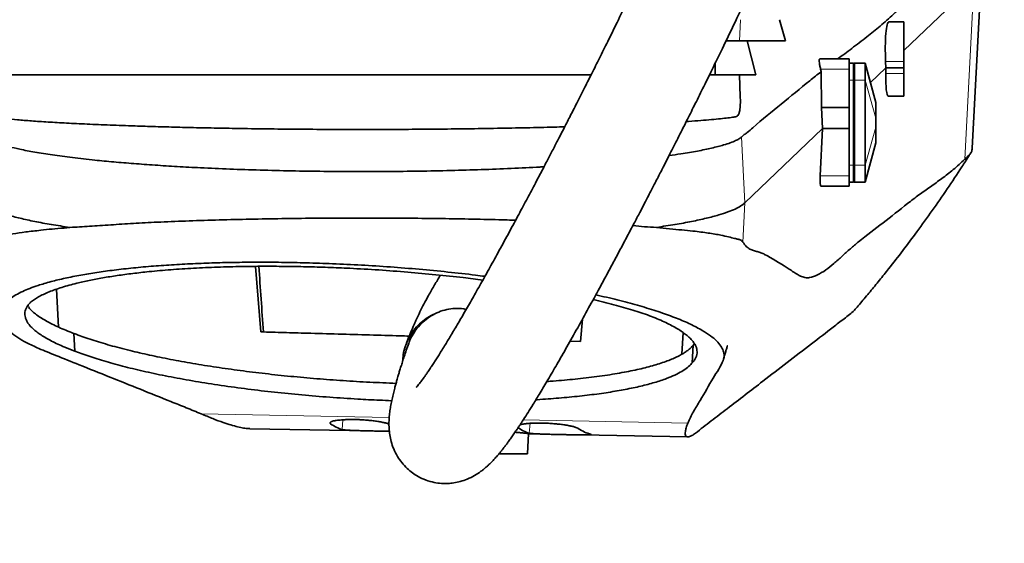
# Model space of a CAD drawing. Header units: millimetres. Extents: x 0 to 11920, y 0 to 8400.
# Tile 35 of 47: x 8854 to 9319, y 4380 to 4627. Entities that reach past the tile are written whole.
import ezdxf

# ---------------------------------------------------------------- set-up
doc = ezdxf.new("R2010")
doc.units = ezdxf.units.MM
doc.header["$LTSCALE"] = 20
doc.layers.add('THICK_LINE', color=7, linetype='Continuous')
doc.styles.add('SLDTEXTSTYLE0', font='TXT', dxfattribs={"width": 0.605})
doc.dimstyles.new('SLDDIMSTYLE0', dxfattribs={"dimtxt": 70, "dimasz": 70, "dimexe": 0, "dimexo": 0.0625, "dimgap": 17.5, "dimtad": 1, "dimdec": 4, "dimlfac": 20, "dimzin": 12, "dimdsep": 46, "dimtxsty": 'SLDTEXTSTYLE0', "dimsah": 1, "dimcen": 0.09, "dimadec": 1, "dimazin": 3, "dimtfac": 1, "dimtofl": 0, "dimtmove": 0, "dimatfit": 3, "dimfxl": 1, "dimfrac": 2, "dimtolj": 1, "dimtzin": 12, "dimarcsym": 0})

# ---------------------------------------------------------------- blocks, each defined once
blk = doc.blocks.new('_D')
at = {"layer": 'THICK_LINE'}
for p, q in [((10790.83, 4875.03), (11665.94, 4875.03)), ((5806.54, 4370.76), (5712.48, 4354.17))]:
    blk.add_line(p, q, dxfattribs=at)
blk.add_arc((8666.42, 4875.03), 2969.52, 190, 0, dxfattribs=at)
for points in [[(11635.94, 4875.03), (11625.12, 4805.15), (11645.11, 4804.92)], [(5742.02, 4359.38), (5745.16, 4288.74), (5764.82, 4292.44)]]:
    blk.add_solid(points, dxfattribs=at)
at = {"layer": 'THICK_LINE', "insert": (8818.29, 1998.04), "char_height": 70, "attachment_point": 1, "rotation": 5, "style": 'SLDTEXTSTYLE0'}
blk.add_mtext('170°', dxfattribs=at)

msp = doc.modelspace()

# ---------------------------------------------------------------- linework, layer by layer
at = {"color": 7, "linetype": 'Continuous', "lineweight": 35}
for p, q in [((9303.6806348, 4566.0033295), (9308.1327991, 4650.3271707)), ((9271.4239933, 4612.0135309), (9304.5269278, 4643.7175798)), ((9215.6714622, 4616.5304045), (9212.7957005, 4626.5304045)), ((9271.4239933, 4625.5304045), (9264.4212204, 4625.5304045)), ((9271.4239933, 4606.8185036), (9271.4239933, 4625.5304045)), ((9187.6448619, 4616.5304045), (9197.5275307, 4616.5304045)), ((9197.5275307, 4616.5304045), (9201.5381229, 4600.5304045)), ((9245.6239933, 4608.0304045), (9231.7475367, 4608.0304045)), ((9245.6239933, 4608.0304045), (9245.6239933, 4603.257939)), ((9262.9421215, 4603.8900916), (9262.8067311, 4606.8185036)), ((9271.4239933, 4603.8900916), (9271.4239933, 4606.8185036)), ((9182.4239933, 4600.5304045), (9182.4239933, 4606.0054092)), ((9232.1597227, 4603.257939), (9232.4432272, 4602.098143)), ((9232.6026276, 4585.1876097), (9232.4432272, 4602.098143)), ((9245.6239933, 4606.0304045), (9247.6239933, 4606.0304045)), ((9245.6239933, 4603.257939), (9245.6239933, 4585.1876097)), ((9247.6239933, 4598.0304045), (9247.6239933, 4606.0304045)), ((9247.6239933, 4605.8964299), (9248.1239933, 4606.0304045)), ((9248.1239933, 4606.0304045), (9248.1239933, 4598.0304045)), ((9253.1239933, 4606.0304045), (9248.1239933, 4606.0304045)), ((9258.1239933, 4587.5304045), (9253.1239933, 4606.0304045)), ((9253.1239933, 4606.0304045), (9253.1239933, 4598.0304045)), ((9255.6023491, 4596.8604881), (9262.9421215, 4603.8900916)), ((9262.895901, 4601.1882944), (9262.9421215, 4603.8900916)), ((9271.4239933, 4603.8900916), (9262.9421215, 4603.8900916)), ((9271.4239933, 4601.1882944), (9271.4239933, 4603.8900916)), ((8838.9239933, 4600.5304045), (9124.0079892, 4600.5304045)), ((9179.9020717, 4600.5304045), (9193.9239933, 4600.5304045)), ((9194.2857232, 4590.1718168), (9193.9239933, 4600.5304045)), ((9247.6239933, 4558.0304045), (9247.6239933, 4598.0304045)), ((9248.1239933, 4598.0304045), (9248.1239933, 4558.0304045)), ((9253.1239933, 4598.0304045), (9253.1239933, 4558.0304045)), ((9271.4239933, 4590.5304045), (9271.4239933, 4601.1882944)), ((9264.0958768, 4590.5304045), (9271.4239933, 4590.5304045)), ((9232.973193, 4575.1876097), (9232.6026276, 4585.1876097)), ((9245.6239933, 4585.1876097), (9232.6026276, 4585.1876097)), ((9245.6239933, 4585.1876097), (9245.6239933, 4575.1876097)), ((9258.1239933, 4587.5304028), (9258.1239933, 4587.2777682)), ((9258.1239933, 4587.2777682), (9258.1239933, 4580.2067004)), ((9258.1239933, 4580.2067004), (9258.1239933, 4575.8541085)), ((9196.4627392, 4540.2200387), (9232.973193, 4575.1876097)), ((9231.9337556, 4552.9915067), (9232.973193, 4575.1876097)), ((9245.6239933, 4575.1876097), (9232.973193, 4575.1876097)), ((9245.6239933, 4575.1876097), (9245.6239933, 4552.9915067)), ((9258.1239933, 4575.8541085), (9258.1239933, 4568.7830407)), ((9253.1239933, 4550.0304045), (9258.1239933, 4568.5304045)), ((9258.1239933, 4568.7830407), (9258.1239933, 4568.5304045)), ((9247.6239933, 4550.0304045), (9247.6239933, 4558.0304045)), ((9248.1239933, 4558.0304045), (9248.1239933, 4550.0304045)), ((9253.1239933, 4558.0304045), (9253.1239933, 4550.0304045)), ((9245.6239933, 4552.9915067), (9245.6239933, 4548.0304045)), ((9245.6239933, 4548.0304045), (9232.3027366, 4548.0304045)), ((9245.6239933, 4550.0304045), (9247.6239933, 4550.0304045)), ((9247.6239933, 4550.1643791), (9248.1239933, 4550.0304045)), ((9253.1239933, 4550.0304045), (9248.1239933, 4550.0304045)), ((8878.1408839, 4528.6565478), (8878.145531, 4528.6558794)), ((9154.7069152, 4528.6565208), (9154.7239917, 4528.6589774)), ((8968.1703109, 4479.414497), (8965.5916339, 4510.2883569)), ((8872.6607376, 4481.7138143), (8871.7677824, 4499.4869042)), ((9248.0359061, 4489.573112), (9248.0941022, 4489.6630939)), ((9119.8178857, 4485.3998172), (9118.8766043, 4474.9254081)), ((8880.4230255, 4470.362966), (8880.0428127, 4478.6842639)), ((8968.1703109, 4479.414497), (8969.3905849, 4479.412508)), ((9167.2818538, 4479.129005), (9166.7536326, 4468.9114147)), ((9118.8766043, 4474.9254081), (9114.0410845, 4475.082637)), ((9118.8936389, 4474.9448848), (9114.1401137, 4475.099373)), ((9171.6148901, 4464.875215), (9172.0488007, 4473.1807639)), ((8962.9990703, 4433.8137496), (9028.8036133, 4432.5670801)), ((9093.9275151, 4422.0297875), (9094.42734, 4431.4963189)), ((9094.4182421, 4431.3240085), (9169.4241255, 4429.9030193))]:
    msp.add_line(p, q, dxfattribs=at)
at = {"color": 8, "linetype": 'Continuous', "lineweight": 18}
for p, q in [((9300.1784963, 4560.7661508), (9304.5269278, 4643.7175798)), ((9194.303901, 4626.5304045), (9193.9666836, 4616.5304045)), ((9271.4239933, 4606.8185036), (9262.8067311, 4606.8185036)), ((9245.6239933, 4603.257939), (9232.1597227, 4603.257939)), ((9253.1239933, 4606.0304045), (9258.1239933, 4587.2777682)), ((9245.6239933, 4598.0304045), (9247.6239933, 4598.0304045)), ((9247.6239933, 4598.0304045), (9248.1239933, 4598.0304045)), ((9253.1239933, 4598.0304045), (9248.1239933, 4598.0304045)), ((9253.1239933, 4598.0304045), (9258.1239933, 4580.2067004)), ((9271.4239933, 4601.1882944), (9262.895901, 4601.1882944)), ((9253.1239933, 4558.0304045), (9258.1239933, 4575.8541085)), ((9196.4627392, 4540.2200387), (9194.8424747, 4571.17815)), ((9253.1239933, 4550.0304045), (9258.1239933, 4568.7830407)), ((9245.6239933, 4558.0304045), (9247.6239933, 4558.0304045)), ((9247.6239933, 4558.0304045), (9248.1239933, 4558.0304045)), ((9253.1239933, 4558.0304045), (9248.1239933, 4558.0304045)), ((9245.6239933, 4552.9915067), (9231.9337556, 4552.9915067)), ((9195.4925317, 4521.7121921), (9196.4627392, 4540.2200387)), ((8858.6993777, 4490.8855772), (8858.6234872, 4492.3410156)), ((8940.0734887, 4440.7842874), (9028.7139794, 4439.10499)), ((9001.0830024, 4436.9032075), (9001.0188927, 4436.1620728)), ((9006.9026797, 4438.0061572), (9006.5033543, 4433.3897887)), ((9091.8988801, 4437.9079497), (9169.5438094, 4436.4369636)), ((9095.104394, 4436.3329931), (9094.7047635, 4431.7130974))]:
    msp.add_line(p, q, dxfattribs=at)
at = {"color": 7, "linetype": 'Continuous', "lineweight": 35, "flags": 128}
msp.add_lwpolyline([(9038.1796232, 4477.4454786), (9035.1680111, 4477.5345223), (9026.9383554, 4477.7764676), (9018.6798049, 4478.017252), (9010.4078729, 4478.256423), (9002.138098, 4478.4935316), (8993.8860146, 4478.7281322), (8985.6671239, 4478.9597842), (8977.4968648, 4479.1880524), (8969.3905849, 4479.412508)], dxfattribs=at)
at = {"color": 7, "linetype": 'Continuous', "lineweight": 35}
for centre, major_axis, ratio, start_param, end_param in [((9265.0697097, 4608.0304045), (-0.6599993, 17.4997831), 0.1320121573, 6.2782065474, 7.9183098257), ((9265.282661, 4608.0304045), (1.2038194, 17.4994154), 0.1188194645, 1.980663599, 3.1497662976), ((9232.709634, 4554.0304045), (0.4127381, 5.9997996), 0.1188194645, 1.7529966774, 3.1497662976), ((8987.1456029, 3630.3661277), (-127.8371038, 2059.0068294), 0.0185558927, 5.1362766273, 5.1528281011), ((9050.4814757, 4802.2227854), (41.998214, 369.2117111), 0.1888173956, 3.0305848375, 3.1129408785), ((9138.6600661, 4800.5522387), (41.998214, 369.2117111), 0.1888173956, 3.0309239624, 3.1132740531), ((9103.8648756, 4801.2114349), (-24.4019005, 370.4806565), 0.189753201, 2.9970519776, 3.0793983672)]:
    msp.add_ellipse(centre, major_axis=major_axis, ratio=ratio, start_param=start_param, end_param=end_param, dxfattribs=at)
for points, knots in [([(9193.7123237, 4753.7154345), (9192.6393606, 4750.9197632), (9189.9323255, 4743.8664177), (9185.3442264, 4732.6461882), (9180.0465596, 4720.0430588), (9174.6396758, 4707.5741651), (9169.2252521, 4695.3788591), (9163.5733485, 4682.907142), (9157.7682299, 4670.335283), (9151.8941283, 4657.8293791), (9146.342876, 4646.1801784), (9141.1365639, 4635.3903925), (9136.3179515, 4625.5127981), (9131.9196279, 4616.5829103), (9127.9566668, 4608.6036512), (9124.3720774, 4601.438563), (9120.8165639, 4594.377784), (9117.3357875, 4587.5116893), (9114.0028978, 4580.9812825), (9111.1827407, 4575.4872121), (9108.6622715, 4570.6004337), (9106.2247688, 4565.8954227), (9103.6137859, 4560.8793356), (9100.7257462, 4555.359453), (9097.4655377, 4549.1647864), (9093.7700884, 4542.1914307), (9089.6632511, 4534.5038438), (9085.2226627, 4526.2687402), (9080.6581484, 4517.8942314), (9076.1818425, 4509.7779828), (9071.9449839, 4502.1921784), (9067.9651324, 4495.1626212), (9064.2482713, 4488.6935587), (9060.8010526, 4482.7904848), (9057.6762156, 4477.5360391), (9055.1982076, 4473.453074), (9053.3129015, 4470.4035769), (9051.9202074, 4468.1850813), (9050.6892509, 4466.2543988), (9049.5111454, 4464.4351369), (9048.2935139, 4462.5878134), (9047.1236325, 4460.852722), (9046.0850879, 4459.3496249), (9045.2543958, 4458.1744866), (9044.5415231, 4457.1884617), (9043.8732776, 4456.2851478), (9043.2140909, 4455.4173078), (9042.5420314, 4454.5629287), (9041.9551886, 4453.8503852), (9041.5073, 4453.3384257), (9041.4364633, 4453.2592745), (9041.3981066, 4453.2164158)], [0, 0, 0, 0, 0.0209193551, 0.0527785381, 0.085086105, 0.1173826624, 0.1492749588, 0.1804403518, 0.2158851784, 0.2496082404, 0.2813298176, 0.3108331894, 0.338425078, 0.3634219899, 0.3857382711, 0.4059605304, 0.4245585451, 0.4464237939, 0.4654440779, 0.4816172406, 0.4947805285, 0.5087746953, 0.5236682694, 0.5399464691, 0.5589191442, 0.5806009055, 0.6049053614, 0.6317187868, 0.6601676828, 0.6878300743, 0.7145151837, 0.7402167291, 0.7649356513, 0.7886808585, 0.8114379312, 0.8321725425, 0.8446353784, 0.8560530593, 0.8664619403, 0.8762302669, 0.8876481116, 0.9011029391, 0.9117247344, 0.9212813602, 0.9297663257, 0.9379339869, 0.9479555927, 0.9599503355, 0.9729800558, 0.9853692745, 1, 1, 1, 1]), ([(9037.6828198, 4473.4530808), (9037.6523438, 4473.3670869), (9037.2462706, 4472.2212715), (9036.5364237, 4470.1220679), (9035.5926375, 4467.2881154), (9034.791846, 4464.8059061), (9034.0916697, 4462.5813375), (9033.5009823, 4460.6560061), (9033.0209448, 4459.0529029), (9032.647273, 4457.7796765), (9032.2531003, 4456.4122371), (9031.7934376, 4454.775358), (9031.2387904, 4452.7215544), (9030.6372763, 4450.3671368), (9030.0125422, 4447.6857261), (9029.4748021, 4445.0399982), (9029.0269932, 4442.3144496), (9028.717291, 4439.6323436), (9028.5641094, 4436.966809), (9028.6003028, 4434.1506106), (9028.8820941, 4431.1881154), (9029.5700893, 4427.7927337), (9030.7342415, 4424.3062806), (9032.3955201, 4420.9498793), (9034.5859206, 4417.7657518), (9037.0297625, 4415.1108955), (9039.5682949, 4412.9993482), (9042.5322262, 4411.0839047), (9045.9759086, 4409.4929184), (9049.7473872, 4408.4244969), (9053.2649955, 4407.9596675), (9056.4091227, 4407.9434534), (9059.3250243, 4408.2479069), (9062.398171, 4408.9158018), (9065.6717015, 4410.0475801), (9069.0381658, 4411.7133961), (9071.7032211, 4413.481137), (9073.5407846, 4414.9225972), (9074.7708762, 4415.9821227), (9075.9236205, 4417.0483818), (9077.1367546, 4418.250692), (9078.4198335, 4419.6102912), (9079.701491, 4421.0558958), (9080.8758748, 4422.4533289), (9081.8441158, 4423.652352), (9082.6625058, 4424.693989), (9083.5039494, 4425.790354), (9084.4866323, 4427.1029996), (9085.61215, 4428.6467553), (9086.8572762, 4430.400211), (9088.0935129, 4432.1851622), (9089.211696, 4433.8338555), (9090.1751476, 4435.2764111), (9091.0901278, 4436.6637066), (9092.4047503, 4438.6813642), (9094.2227026, 4441.5228696), (9096.8113031, 4445.6649568), (9099.9336918, 4450.7817832), (9103.658008, 4457.0276529), (9107.8717137, 4464.2438057), (9112.5504623, 4472.4104294), (9117.5505477, 4481.2896625), (9122.6945774, 4490.5643395), (9127.2576527, 4498.9027194), (9131.1977058, 4506.1752128), (9134.5007294, 4512.3171425), (9137.7635344, 4518.4268139), (9140.9670258, 4524.4653211), (9144.0058643, 4530.2295764), (9146.7155385, 4535.3988144), (9148.9957151, 4539.7693751), (9150.8347773, 4543.3078803), (9152.3653118, 4546.2617719), (9153.7738949, 4548.9872135), (9155.6065643, 4552.542275), (9158.0725261, 4557.3442281), (9161.2754875, 4563.6151305), (9164.9560417, 4570.866491), (9168.7693413, 4578.4336796), (9172.6793872, 4586.2492688), (9176.6818253, 4594.3073647), (9181.1138073, 4603.3038112), (9186.0277625, 4613.3734059), (9191.4025985, 4624.5093341), (9197.2059121, 4636.6887435), (9203.3580669, 4649.7960552), (9209.7926574, 4663.7471819), (9216.3827372, 4678.3379171), (9223.0291044, 4693.4176969), (9229.5989123, 4708.8223909), (9235.5487892, 4723.2337566), (9239.1368995, 4732.5782943), (9240.6869422, 4736.61508)], [0, 0, 0, 0, 0.0011116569, 0.0148121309, 0.0271569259, 0.0381207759, 0.0476873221, 0.0571367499, 0.064632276, 0.0702719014, 0.0756439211, 0.08465015, 0.0943426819, 0.1066924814, 0.1198729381, 0.1337463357, 0.146257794, 0.1585796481, 0.1705051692, 0.1814308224, 0.1916617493, 0.2003022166, 0.2089597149, 0.2176297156, 0.2245309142, 0.2315541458, 0.2378359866, 0.2436162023, 0.2512077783, 0.2584729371, 0.2651820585, 0.2711549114, 0.2773067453, 0.2844441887, 0.29256511, 0.3016445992, 0.3106824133, 0.3163674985, 0.3218236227, 0.3277145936, 0.3343241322, 0.3416551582, 0.3495987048, 0.3566990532, 0.3620796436, 0.3665427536, 0.3715482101, 0.377457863, 0.3842793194, 0.3914687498, 0.3988973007, 0.4049422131, 0.4097270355, 0.414498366, 0.4195643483, 0.4303965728, 0.4423389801, 0.4576982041, 0.4744822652, 0.4927623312, 0.5126125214, 0.5334435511, 0.5539634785, 0.5740685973, 0.5869472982, 0.5996014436, 0.6120140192, 0.6241691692, 0.6359287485, 0.6463036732, 0.6546063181, 0.6614576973, 0.6668473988, 0.671678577, 0.6771620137, 0.6872678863, 0.6991093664, 0.7126845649, 0.7279820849, 0.7411950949, 0.7557670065, 0.7720546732, 0.7900083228, 0.8099253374, 0.8313897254, 0.8542619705, 0.8783615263, 0.9034596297, 0.9288108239, 0.9545577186, 0.9803692, 1, 1, 1, 1]), ([(9240.1906453, 4608.0304045), (9242.4155924, 4609.6866399), (9246.994254, 4613.0949643), (9253.6898313, 4618.1472677), (9260.2632464, 4623.4715612), (9266.5838753, 4629.0168109), (9272.8712277, 4635.2168822), (9279.0641205, 4641.6887982), (9285.1901991, 4647.9032687), (9290.6012999, 4652.7742486), (9295.3731601, 4656.3518659), (9299.4951517, 4658.8365504), (9302.2801551, 4659.6415958), (9303.6724485, 4660.0440582)], [0, 0, 0, 0, 0.1047463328, 0.2155547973, 0.3153653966, 0.4151752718, 0.5150167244, 0.6148600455, 0.7110570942, 0.807250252, 0.8715042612, 0.9357617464, 1, 1, 1, 1]), ([(9215.6714622, 4616.5304045), (9212.5582574, 4616.5304045), (9206.3317732, 4616.5304045), (9200.4623016, 4616.5304045), (9197.5275307, 4616.5304045)], [0, 0, 0, 0, 0.49999400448, 1, 1, 1, 1]), ([(9231.7475367, 4608.0304045), (9231.6623507, 4607.9702849), (9231.4919208, 4607.8500049), (9231.4856235, 4606.8944722), (9231.670259, 4605.4838705), (9231.939025, 4604.1718759), (9232.12353, 4603.4078172), (9232.1597227, 4603.257939)], [0, 0, 0, 0, 0.2360984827, 0.4723576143, 0.7057884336, 0.9422872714, 1, 1, 1, 1]), ([(9194.8425578, 4571.1765625), (9195.2866113, 4571.5943955), (9196.1749641, 4572.4302927), (9197.9760659, 4573.6083812), (9203.760142, 4578.927189), (9213.6117942, 4586.6851444), (9224.3500178, 4595.6987449), (9230.6355259, 4600.6687719), (9232.4432272, 4602.098143)], [0, 0, 0, 0, 0.0356323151, 0.0712843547, 0.1425489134, 0.4992695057, 0.8559907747, 1, 1, 1, 1]), ([(9201.5381229, 4600.5304045), (9200.0887217, 4600.5304045), (9197.4293652, 4600.5304045), (9195.0201426, 4600.5304045), (9193.9239933, 4600.5304045)], [0, 0, 0, 0, 0.54501951, 1, 1, 1, 1]), ([(9168.8266656, 4578.5581732), (9169.1565495, 4578.5783769), (9171.6976782, 4578.7340081), (9175.6760913, 4579.037267), (9180.7928676, 4579.4504882), (9185.0622299, 4579.8699601), (9188.5695015, 4580.2524511), (9190.7710701, 4580.6144713), (9192.1103007, 4580.7206209), (9192.8840368, 4581.0530533), (9193.495732, 4581.8275003), (9193.9881377, 4583.2852748), (9194.2724119, 4585.7475426), (9194.3619667, 4588.1992893), (9194.2824778, 4589.7618671), (9194.2616663, 4590.1709767)], [0, 0, 0, 0, 0.0182402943, 0.1405068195, 0.2633393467, 0.3842718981, 0.505751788, 0.6264637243, 0.6779505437, 0.7295536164, 0.7815185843, 0.8340706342, 0.904103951, 0.9748927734, 1, 1, 1, 1]), ([(8838.3294496, 4581.6773071), (8838.3186854, 4581.6611829), (8838.2836993, 4581.6087756), (8838.779808, 4581.2620929), (8839.8347543, 4581.01514), (8841.4878966, 4580.6803269), (8844.0496232, 4580.3030056), (8847.8491042, 4579.8501818), (8853.2652026, 4579.3467432), (8859.8820467, 4578.8246595), (8867.6162647, 4578.3160675), (8876.3987323, 4577.8150316), (8886.1489141, 4577.335561), (8896.9362675, 4576.8802995), (8907.7850078, 4576.4812672), (8918.4043039, 4576.1490066), (8928.5379262, 4575.8674285), (8939.1909164, 4575.6114389), (8950.3236956, 4575.3899559), (8962.666815, 4575.1799719), (8976.1780127, 4575.0087766), (8990.8636463, 4574.8780702), (9005.8913885, 4574.8054939), (9020.9571461, 4574.7958584), (9035.930545, 4574.8396013), (9050.6907651, 4574.9500367), (9065.3635269, 4575.1088275), (9079.6623802, 4575.3339424), (9093.4167186, 4575.6038816), (9104.0193625, 4575.8541563), (9109.8231905, 4576.0257994), (9111.4819006, 4576.0748542)], [0, 0, 0, 0, 0.0114810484, 0.0373161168, 0.0632303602, 0.0899016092, 0.1166593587, 0.1553386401, 0.1942834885, 0.2336393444, 0.2735580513, 0.3125910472, 0.3518972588, 0.3916269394, 0.4319367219, 0.4629956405, 0.4942655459, 0.5256757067, 0.5578690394, 0.5902156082, 0.6291715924, 0.6684004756, 0.7080521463, 0.74828314, 0.7872040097, 0.8263972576, 0.8660120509, 0.9062043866, 0.9451247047, 0.9843168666, 1, 1, 1, 1]), ([(8836.5751033, 4573.7821929), (8836.5586018, 4573.5457511), (8836.5223485, 4573.0262951), (8836.9297526, 4572.1869807), (8837.7718941, 4571.3188125), (8839.2904547, 4570.2555742), (8841.6413014, 4569.1189036), (8845.050258, 4567.8848624), (8849.3038267, 4566.6694288), (8854.7213571, 4565.406988), (8861.4823264, 4564.1055588), (8869.7763101, 4562.7876437), (8879.2299188, 4561.5299785), (8888.988778, 4560.4390487), (8898.7381466, 4559.5035976), (8908.1927945, 4558.712606), (8918.1920633, 4557.983434), (8928.6997075, 4557.3256391), (8940.4323372, 4556.697683), (8953.4572931, 4556.1266436), (8967.8019649, 4555.6409591), (8982.6487829, 4555.2751072), (8997.6782068, 4555.0462052), (9012.7724388, 4554.9482159), (9027.7729127, 4554.9814676), (9042.8501077, 4555.1460847), (9057.6988703, 4555.4435737), (9072.2319202, 4555.8637842), (9086.2325068, 4556.4166516), (9096.0921501, 4556.8699445), (9101.0593864, 4557.1715711), (9101.6914113, 4557.2099497)], [0, 0, 0, 0, 0.018267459, 0.040133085, 0.0651495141, 0.0902319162, 0.1235609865, 0.1570478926, 0.1906946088, 0.2245043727, 0.264896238, 0.3055721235, 0.3466901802, 0.3884141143, 0.4207373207, 0.453207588, 0.4858273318, 0.518599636, 0.5515265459, 0.5914634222, 0.6316834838, 0.6721932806, 0.7134017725, 0.7530862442, 0.7930500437, 0.8332996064, 0.8742350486, 0.9139211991, 0.9538849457, 0.9941323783, 1, 1, 1, 1]), ([(9160.7089973, 4562.5121711), (9162.5923913, 4562.772999), (9167.4742723, 4563.449082), (9174.2132524, 4564.6275645), (9181.0075355, 4566.0248443), (9186.0096488, 4567.3469844), (9189.6283293, 4568.5043554), (9191.9681944, 4569.5047154), (9193.7107166, 4570.3150355), (9194.4645345, 4570.8912989), (9194.8418117, 4571.1797121)], [0, 0, 0, 0, 0.1025096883, 0.2657118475, 0.4306429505, 0.5979401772, 0.7109334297, 0.8242993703, 0.9120638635, 1, 1, 1, 1]), ([(9300.1784963, 4560.7661508), (9300.7470658, 4561.3085083), (9301.8850966, 4562.394074), (9302.9467555, 4563.607711), (9303.5679143, 4564.8500955), (9303.6107404, 4565.6743792), (9303.6279776, 4566.0061456)], [0, 0, 0, 0, 0.2717713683, 0.5439689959, 0.816451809, 1, 1, 1, 1]), ([(9195.4925317, 4521.7121921), (9196.0307868, 4520.9863942), (9197.1074605, 4519.5345779), (9198.8074484, 4518.3968695), (9200.5403603, 4517.6927008), (9202.2930425, 4517.2404427), (9204.0463972, 4516.797385), (9208.736816, 4514.4741676), (9213.5126913, 4511.43708), (9218.4225501, 4508.3192934), (9220.5203512, 4506.8782927), (9222.635381, 4505.6716035), (9224.7807897, 4504.890337), (9227.4699864, 4504.8738052), (9230.7318158, 4506.1232485), (9234.5523054, 4508.4878773), (9238.4168478, 4511.6044408), (9242.3029557, 4515.0940317), (9246.194229, 4518.6787086), (9252.6337651, 4524.0230175), (9261.5956029, 4530.6681634), (9271.1079725, 4538.3335718), (9278.5563291, 4544.0558931), (9283.9387627, 4547.8085016), (9289.3257679, 4551.6461654), (9294.7276003, 4555.7500696), (9298.3615687, 4559.0941585), (9300.1784963, 4560.7661508)], [0, 0, 0, 0, 0.0173586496, 0.0347225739, 0.0521153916, 0.0695296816, 0.0869431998, 0.1043349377, 0.2116182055, 0.233090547, 0.2545744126, 0.2760503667, 0.2975084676, 0.3189591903, 0.3547905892, 0.3906264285, 0.4264881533, 0.4623706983, 0.4982546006, 0.5341180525, 0.6414014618, 0.7486846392, 0.7989483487, 0.8492165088, 0.8994831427, 0.9497431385, 1, 1, 1, 1]), ([(9248.1054341, 4489.6533871), (9248.3504017, 4489.937631), (9249.3167705, 4491.05894), (9251.0334595, 4493.0716534), (9253.2446403, 4495.6889018), (9255.4746384, 4498.3595621), (9257.6894738, 4501.0420097), (9259.8891156, 4503.736582), (9262.0735202, 4506.4431245), (9268.0642423, 4513.9510898), (9278.2308536, 4527.2372251), (9289.6126358, 4543.3279239), (9297.0518919, 4554.5401681), (9300.3952941, 4559.7205956), (9301.8090052, 4561.9311556), (9302.6547702, 4563.269759), (9302.9730694, 4563.7735353)], [0, 0, 0, 0, 0.01221466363, 0.04818543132, 0.08585904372, 0.12353023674, 0.16119939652, 0.19886690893, 0.23653315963, 0.27419853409, 0.51094495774, 0.78006892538, 0.91471840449, 0.94839270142, 0.98057786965, 1, 1, 1, 1]), ([(8834.9922848, 4543.292968), (8834.9666253, 4543.2054517), (8834.7707624, 4542.5374252), (8835.3506581, 4541.2873543), (8836.9600915, 4539.5554224), (8839.7608247, 4537.8446408), (8843.6287502, 4536.1659103), (8848.5547798, 4534.533461), (8854.4918001, 4532.9566593), (8861.4125766, 4531.4464432), (8869.2151792, 4530.0004219), (8875.16619, 4529.1044244), (8878.1408839, 4528.6565478)], [0, 0, 0, 0, 0.0165453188, 0.126293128, 0.2360311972, 0.3457493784, 0.4554390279, 0.5650912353, 0.6738990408, 0.7826564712, 0.8913578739, 1, 1, 1, 1]), ([(9154.7239917, 4528.6589774), (9157.6968304, 4529.1066955), (9163.644129, 4530.0023759), (9171.4420362, 4531.4478184), (9178.3591423, 4532.9573647), (9183.98676, 4534.4523109), (9188.4779186, 4535.9125225), (9191.9505084, 4537.3248421), (9194.7069461, 4538.761399), (9195.877051, 4539.7338015), (9196.4621576, 4540.2200477)], [0, 0, 0, 0, 0.1347545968, 0.2695826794, 0.4044802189, 0.539440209, 0.6545351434, 0.7696645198, 0.8848216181, 1, 1, 1, 1]), ([(8878.145531, 4528.6558794), (8881.1756545, 4528.8199802), (8887.2444687, 4529.1486456), (8897.2808969, 4529.8457888), (8907.931229, 4530.5521837), (8919.6905339, 4531.1748519), (8932.6000117, 4531.6683041), (8946.6492281, 4532.1246329), (8961.2123056, 4532.4927924), (8976.0725662, 4532.7813596), (8991.1376903, 4532.9746077), (9006.3007461, 4533.0695315), (9021.5368692, 4533.0766487), (9036.6556606, 4533.0018859), (9051.5681021, 4532.8463781), (9066.1632165, 4532.6031064), (9078.4801346, 4532.3360964), (9085.6937637, 4532.117402), (9088.3258789, 4532.0376046)], [0, 0, 0, 0, 0.0593093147, 0.1187863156, 0.1782599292, 0.2375646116, 0.3044285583, 0.3715409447, 0.4386494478, 0.5055080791, 0.571030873, 0.6367937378, 0.7025569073, 0.7680801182, 0.8327955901, 0.8977402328, 0.9626873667, 1, 1, 1, 1]), ([(8836.1262173, 4520.4132335), (8836.1240261, 4520.5959794), (8836.11945, 4520.977612), (8836.548454, 4521.4984513), (8837.3274085, 4522.0596572), (8838.3808447, 4522.5697051), (8839.9565864, 4523.1690536), (8842.3009213, 4523.8835799), (8846.1040636, 4524.7409397), (8851.042929, 4525.6184635), (8857.1471736, 4526.5183255), (8863.4695653, 4527.2125607), (8869.6090546, 4527.9381852), (8874.2761877, 4528.2164118), (8877.2010324, 4528.5495136), (8878.1406569, 4528.6565246)], [0, 0, 0, 0, 0.0581707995, 0.1214793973, 0.184909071, 0.249722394, 0.2966743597, 0.390813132, 0.4907352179, 0.5993463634, 0.7085838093, 0.8193489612, 0.8922688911, 0.9653907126, 1, 1, 1, 1]), ([(9143.607977, 4529.4808718), (9145.4648053, 4529.3035228), (9149.297625, 4528.9374432), (9152.8668294, 4528.7520826), (9154.7069152, 4528.6565208)], [0, 0, 0, 0, 0.4844548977, 1, 1, 1, 1]), ([(9154.7244709, 4528.6589283), (9156.8115351, 4528.3914299), (9160.9877225, 4527.8561691), (9166.7449195, 4527.4611797), (9173.0124156, 4526.8759362), (9179.3604899, 4526.0000966), (9184.8003508, 4525.1005234), (9188.8027894, 4524.2146189), (9191.391802, 4523.4910437), (9193.2525216, 4523.062418), (9194.5864292, 4522.7227842), (9195.1907356, 4522.0487905), (9195.4925317, 4521.7121921)], [0, 0, 0, 0, 0.0951531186, 0.1904001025, 0.2855677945, 0.4321830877, 0.5787995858, 0.6833145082, 0.7878306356, 0.858597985, 0.9293825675, 1, 1, 1, 1]), ([(8940.0734887, 4440.7842874), (8937.7367627, 4441.7509352), (8933.0626413, 4443.6845077), (8923.2921392, 4447.5333676), (8906.6190292, 4454.2881215), (8888.4108343, 4461.5256916), (8872.3520885, 4467.9342446), (8863.8108691, 4471.3958449), (8857.7494588, 4474.2400161), (8853.3639113, 4476.8134494), (8849.7166472, 4479.458972), (8846.9325165, 4482.2648338), (8845.2136293, 4485.2298582), (8844.8268135, 4488.175088), (8845.7051215, 4490.8070718), (8847.4729273, 4493.1101567), (8849.6916702, 4495.0312308), (8852.4781095, 4496.8257639), (8855.6301342, 4498.435201), (8859.1694479, 4499.9239089), (8863.5310746, 4501.4775223), (8868.9977772, 4503.0941822), (8875.7730315, 4504.7302134), (8883.0343951, 4506.1772912), (8890.7903956, 4507.457534), (8899.0340942, 4508.5878184), (8907.9449508, 4509.5871198), (8917.3910439, 4510.4342375), (8927.2190218, 4511.1189658), (8937.2913984, 4511.6404461), (8947.2364173, 4511.990999), (8956.9501365, 4512.1933653), (8967.0271668, 4512.2745896), (8977.9213044, 4512.2151066), (8989.800418, 4511.9828553), (9002.3708158, 4511.5593984), (9015.6243287, 4510.9170451), (9029.2803096, 4510.0429578), (9042.9298958, 4508.9612083), (9056.3303165, 4507.670937), (9066.686438, 4506.5469628), (9072.3675224, 4505.8033052), (9073.8446458, 4505.6099488)], [0, 0, 0, 0, 0.0265171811, 0.0530419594, 0.1060860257, 0.2121809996, 0.2523469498, 0.2825062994, 0.3073048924, 0.329574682, 0.3518447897, 0.3785169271, 0.4053706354, 0.4328055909, 0.4604409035, 0.4805183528, 0.5005956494, 0.5187156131, 0.5368354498, 0.5529927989, 0.5691500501, 0.5917243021, 0.6134261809, 0.6351277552, 0.65531779, 0.6755077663, 0.6963192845, 0.7171305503, 0.7372192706, 0.7573077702, 0.7769791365, 0.7941715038, 0.8113638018, 0.8318130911, 0.8522623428, 0.8736961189, 0.8970548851, 0.9206704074, 0.9442862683, 0.9681626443, 0.9917220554, 1, 1, 1, 1]), ([(9072.845558, 4503.8213492), (9069.7853922, 4504.2182595), (9062.5654579, 4505.154701), (9050.6944919, 4506.4083802), (9037.3890309, 4507.6213569), (9023.8072382, 4508.6219499), (9011.2185953, 4509.3433632), (8999.7947833, 4509.8297419), (8989.5314933, 4510.1377748), (8979.3391594, 4510.3115762), (8969.2368357, 4510.3491727), (8958.6409822, 4510.2410105), (8947.6216534, 4509.9518029), (8936.3669666, 4509.4434883), (8925.5708819, 4508.7355602), (8916.0227382, 4507.8927549), (8907.6481287, 4506.9612162), (8900.344991, 4505.982971), (8893.5131299, 4504.8905809), (8887.1640131, 4503.6858346), (8880.6128205, 4502.2118569), (8874.1307589, 4500.4232976), (8868.088672, 4498.2664047), (8863.0741024, 4495.9386721), (8860.7628114, 4494.2613306), (8859.6028024, 4493.4194931)], [0, 0, 0, 0, 0.0355977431, 0.0839867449, 0.132374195, 0.1815266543, 0.2306781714, 0.2675713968, 0.3044647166, 0.3418148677, 0.3791650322, 0.4168518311, 0.4622185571, 0.508053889, 0.5538904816, 0.6001965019, 0.6373576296, 0.6745193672, 0.7120645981, 0.749610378, 0.7874329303, 0.8395730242, 0.8921055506, 0.9458490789, 1, 1, 1, 1]), ([(9052.882632, 4506.1409821), (9052.8494591, 4506.0885279), (9052.3637258, 4505.3204683), (9051.4228873, 4503.7863765), (9050.0528337, 4501.5057129), (9048.6559446, 4499.1013998), (9047.1516321, 4496.4239767), (9045.478665, 4493.3221165), (9043.6702213, 4489.7928719), (9042.0934154, 4486.5254308), (9040.8151454, 4483.7340803), (9039.8548204, 4481.5512518), (9038.9956688, 4479.5190971), (9038.2309524, 4477.6427273), (9037.5477366, 4475.9016591), (9036.9862477, 4474.4297525), (9036.6647923, 4473.5442251), (9036.5446376, 4473.2132296)], [0, 0, 0, 0, 0.0053764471, 0.0787245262, 0.1544133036, 0.2324290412, 0.3139909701, 0.4122657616, 0.5247922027, 0.63950065, 0.7061521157, 0.7705124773, 0.8286360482, 0.8799676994, 0.9292649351, 0.9735604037, 1, 1, 1, 1]), ([(9126.1113012, 4496.8276919), (9126.9491459, 4496.6512629), (9131.4413546, 4495.705317), (9138.818202, 4493.8744379), (9148.2074428, 4491.3286579), (9156.7021666, 4488.6607941), (9164.3184491, 4485.8929429), (9170.9373522, 4483.047343), (9176.2401367, 4480.2753906), (9180.2773846, 4477.6376462), (9183.2072629, 4475.16249), (9185.1968529, 4472.7928381), (9186.3624736, 4470.5043883), (9186.8116835, 4468.2453595), (9186.1161599, 4465.3420883), (9184.1333969, 4461.8177295), (9180.1541627, 4455.5527695), (9176.5140745, 4448.8534356), (9172.0064354, 4441.8076501), (9170.3647412, 4438.2273157), (9169.5438094, 4436.4369636)], [0, 0, 0, 0, 0.0099159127, 0.0531653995, 0.0964159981, 0.1407789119, 0.1855079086, 0.2305307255, 0.2762303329, 0.3160311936, 0.3542576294, 0.3924839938, 0.4279883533, 0.4634897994, 0.5016728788, 0.5716861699, 0.6417129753, 0.8201859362, 0.9100836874, 1, 1, 1, 1]), ([(8859.6021757, 4493.4195068), (8859.2352992, 4493.0361191), (8858.5010113, 4492.268785), (8857.7168558, 4491.0901048), (8857.1655373, 4489.8919324), (8856.8704997, 4488.6678327), (8856.8317961, 4487.4209147), (8857.0573742, 4486.1512666), (8857.5475488, 4484.8669273), (8858.3184443, 4483.5433949), (8859.3886195, 4482.1831407), (8860.7795402, 4480.7861593), (8862.4716121, 4479.3811336), (8864.4758032, 4477.9619263), (8866.7955056, 4476.5325397), (8869.4366607, 4475.0936494), (8872.3936591, 4473.6567876), (8875.9720613, 4472.0740727), (8878.8110087, 4470.9826817), (8880.4230255, 4470.362966)], [0, 0, 0, 0, 0.0538974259, 0.1078734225, 0.1620855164, 0.2163761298, 0.2715622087, 0.3268308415, 0.3823485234, 0.4379493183, 0.4970222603, 0.5561955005, 0.6156739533, 0.6752550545, 0.7360178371, 0.7968908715, 0.8581016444, 0.9194269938, 1, 1, 1, 1]), ([(8880.0428127, 4478.6842639), (8879.670372, 4478.8239829), (8878.0438678, 4479.4341565), (8875.3216043, 4480.5239114), (8872.0421457, 4481.9616031), (8869.0561897, 4483.4130197), (8866.351724, 4484.8848963), (8863.9429907, 4486.3728962), (8861.8479655, 4487.87601), (8860.0582115, 4489.3824805), (8859.1528141, 4490.3842107), (8858.6996683, 4490.8855703)], [0, 0, 0, 0, 0.0350984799, 0.1532803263, 0.2716848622, 0.3907631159, 0.5100667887, 0.631950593, 0.7540718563, 0.8769145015, 1, 1, 1, 1]), ([(9064.9922006, 4490.0052563), (9064.6202492, 4490.0968417), (9062.898113, 4490.5208822), (9059.7938862, 4490.5481154), (9055.7997044, 4490.0734889), (9052.0243701, 4488.9033068), (9048.4619167, 4487.1161756), (9045.2260224, 4484.7581874), (9042.336295, 4481.8520148), (9039.9376855, 4478.4333488), (9038.3842049, 4475.5754737), (9037.8623161, 4473.8173241), (9037.7481048, 4473.4325668)], [0, 0, 0, 0, 0.033063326, 0.1530833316, 0.2650426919, 0.3802529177, 0.4923651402, 0.607515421, 0.7237503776, 0.843024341, 0.9656471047, 1, 1, 1, 1]), ([(9151.4162946, 4487.0610482), (9148.8620694, 4487.9370098), (9143.7360806, 4489.6949477), (9134.8849465, 4492.2467866), (9128.2448121, 4493.8675091), (9124.9335608, 4494.6757186)], [0, 0, 0, 0, 0.3324026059, 0.6670876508, 1, 1, 1, 1]), ([(9049.8768176, 4487.7078114), (9049.7312717, 4487.6570223), (9048.3738391, 4487.1833387), (9046.0062865, 4485.6885907), (9042.9084941, 4483.2519911), (9040.22494, 4480.2258052), (9037.9935215, 4476.7614564), (9036.3179565, 4472.8733438), (9035.2546483, 4469.0580265), (9035.0797461, 4466.533438), (9035.0050746, 4465.4556073)], [0, 0, 0, 0, 0.0165713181, 0.1545523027, 0.2963427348, 0.4380704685, 0.5835008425, 0.7327752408, 0.8859128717, 1, 1, 1, 1]), ([(9171.6148901, 4464.875215), (9171.9696702, 4465.2889615), (9172.6798189, 4466.1171406), (9173.3816022, 4467.3900789), (9173.8157145, 4468.6846034), (9173.9533519, 4470.008528), (9173.7939679, 4471.3580541), (9173.3294482, 4472.7329495), (9172.5596993, 4474.1232809), (9171.481717, 4475.5283509), (9170.0944155, 4476.9442403), (9168.3961089, 4478.3702135), (9166.3886287, 4479.8022552), (9164.0568908, 4481.2468648), (9161.3990925, 4482.699852), (9158.3997408, 4484.1599257), (9155.1046302, 4485.6166529), (9152.64654, 4486.5792697), (9151.4162946, 4487.0610482)], [0, 0, 0, 0, 0.0600918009, 0.1202832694, 0.1807757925, 0.2413690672, 0.3031126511, 0.3649622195, 0.4271327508, 0.4894110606, 0.5520067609, 0.6147128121, 0.6777540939, 0.7409083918, 0.8053700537, 0.8699545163, 0.9349137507, 1, 1, 1, 1]), ([(9248.0359061, 4489.573112), (9247.3258062, 4488.9132812), (9245.9051958, 4487.5932382), (9242.2934233, 4484.9617631), (9236.423376, 4480.3508216), (9223.6220009, 4470.5266233), (9206.9586316, 4457.7150134), (9191.2451362, 4445.608345), (9180.5752868, 4437.4476864), (9175.5880198, 4433.5901771), (9173.0943858, 4431.6614219)], [0, 0, 0, 0, 0.0340965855, 0.0682128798, 0.1364418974, 0.2728987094, 0.5771863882, 0.8001732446, 0.9000865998, 1, 1, 1, 1]), ([(9031.909081, 4455.176325), (9027.7897317, 4455.3397284), (9019.4911361, 4455.6689113), (9006.9859602, 4456.4105667), (8994.5203727, 4457.3298513), (8982.2248701, 4458.4406922), (8970.1671563, 4459.7242224), (8958.4311393, 4461.169172), (8947.02458, 4462.7751565), (8936.0297639, 4464.5388901), (8925.500788, 4466.4481268), (8915.5815078, 4468.4738667), (8905.9964166, 4470.6803512), (8896.8973844, 4473.068584), (8888.4275513, 4475.6295874), (8883.0347719, 4477.5209578), (8880.3980891, 4478.5461286), (8880.0428127, 4478.6842639)], [0, 0, 0, 0, 0.0674214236, 0.1358231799, 0.2039786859, 0.2720660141, 0.3403872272, 0.4087175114, 0.4768172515, 0.5463916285, 0.6161918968, 0.6860028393, 0.755591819, 0.8329922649, 0.9105371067, 0.9879454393, 1, 1, 1, 1]), ([(9038.1499011, 4477.4253943), (9036.7120489, 4477.4680937), (9030.5299182, 4477.6516826), (9019.3167095, 4477.9777706), (9004.630765, 4478.3997891), (8991.1112075, 4478.7812735), (8978.9372456, 4479.120024), (8971.7641946, 4479.3162052), (8968.1703109, 4479.414497)], [0, 0, 0, 0, 0.0617728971, 0.2655962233, 0.4753352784, 0.6850753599, 0.842214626, 1, 1, 1, 1]), ([(9172.0488007, 4473.1807639), (9171.9456851, 4473.0513703), (9171.5220344, 4472.5197558), (9170.6182906, 4471.5979836), (9169.1833286, 4470.4280665), (9167.466751, 4469.2816064), (9165.4599014, 4468.1539434), (9163.1584534, 4467.0491766), (9160.5540264, 4465.9689516), (9157.6591966, 4464.922251), (9154.5157922, 4463.9242159), (9151.1422837, 4462.9767328), (9147.5487507, 4462.0791205), (9143.6930451, 4461.2216494), (9139.551145, 4460.4011972), (9135.1270389, 4459.6218445), (9130.4137528, 4458.885872), (9125.444483, 4458.2007605), (9120.3700467, 4457.5871647), (9115.2328381, 4457.0410797), (9110.0388816, 4456.563334), (9105.9721141, 4456.2260049), (9103.5841296, 4456.0658264), (9103.0499141, 4456.0299929)], [0, 0, 0, 0, 0.0162571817, 0.0667927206, 0.1174107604, 0.1682809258, 0.2192365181, 0.2711798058, 0.3232163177, 0.3755396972, 0.4279609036, 0.4784974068, 0.5291243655, 0.5800303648, 0.6310319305, 0.6831399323, 0.7353530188, 0.7878909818, 0.8405405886, 0.8888665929, 0.9372813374, 0.9859692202, 1, 1, 1, 1]), ([(9172.6230904, 4473.9187994), (9172.5539162, 4473.8030165), (9172.4049485, 4473.5536762), (9172.1730276, 4473.3108384), (9172.0488007, 4473.1807639)], [0, 0, 0, 0, 0.4643566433, 1, 1, 1, 1]), ([(9186.290467, 4466.2697773), (9186.4276564, 4466.7455637), (9186.7896345, 4468.0009387), (9187.3198201, 4469.8413546), (9187.7262209, 4471.2655909), (9187.9704526, 4472.1295008), (9188.1161421, 4472.6482788), (9188.1886663, 4472.9165933), (9188.1807936, 4472.9161962), (9188.1774744, 4472.9160287)], [0, 0, 0, 0, 0.110361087, 0.2911906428, 0.4636169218, 0.5943079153, 0.7352093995, 0.8883635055, 1, 1, 1, 1]), ([(8880.4230255, 4470.362966), (8880.5842322, 4470.2999973), (8882.9570747, 4469.3731455), (8887.9405814, 4467.5973622), (8896.0936722, 4465.0916455), (8905.1460957, 4462.6687982), (8915.0455898, 4460.3482813), (8925.7707606, 4458.1493088), (8937.2420807, 4456.0849102), (8949.3547882, 4454.1756456), (8961.8294808, 4452.4678446), (8974.5748813, 4450.9722166), (8987.4768306, 4449.6854913), (9000.6138098, 4448.5933973), (9012.857626, 4447.787952), (9022.6347288, 4447.2702188), (9027.9592133, 4447.0758242), (9029.8901132, 4447.0053279)], [0, 0, 0, 0, 0.0055678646, 0.0819548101, 0.1586068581, 0.2352469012, 0.3116174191, 0.3881562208, 0.4649928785, 0.5418133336, 0.6183299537, 0.6914852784, 0.7649283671, 0.8383617, 0.9115036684, 0.9679072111, 1, 1, 1, 1]), ([(9097.8840271, 4447.4447944), (9098.0891094, 4447.4562961), (9100.0651975, 4447.5671216), (9103.6954582, 4447.8223362), (9108.7567766, 4448.2133737), (9113.6954674, 4448.6584779), (9118.5118867, 4449.1512165), (9123.19551, 4449.6938852), (9127.7114786, 4450.2825486), (9132.035902, 4450.914317), (9136.1597321, 4451.5866742), (9140.0832737, 4452.2986777), (9143.8141476, 4453.0516042), (9147.3647846, 4453.8487692), (9150.7217802, 4454.6887856), (9153.8801425, 4455.5717449), (9156.8164291, 4456.4917728), (9160.0986983, 4457.6497071), (9163.5140766, 4459.0729441), (9166.8058294, 4460.794539), (9169.4447506, 4462.5994433), (9170.899158, 4463.977495), (9171.5117316, 4464.7458266), (9171.6148901, 4464.875215)], [0, 0, 0, 0, 0.0050412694, 0.0485756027, 0.092330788, 0.1361592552, 0.1808195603, 0.2255557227, 0.2705202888, 0.3155607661, 0.3602068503, 0.4049248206, 0.4498586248, 0.4948640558, 0.5406804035, 0.5865705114, 0.6326816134, 0.6788658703, 0.7544482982, 0.8303453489, 0.907198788, 0.9843721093, 1, 1, 1, 1]), ([(8962.9996389, 4433.8451124), (8962.7820472, 4433.8407243), (8961.9303218, 4433.8235478), (8960.0423317, 4434.0874054), (8957.2855433, 4434.6450901), (8954.082966, 4435.5195792), (8950.2104715, 4436.7760521), (8945.6409191, 4438.4648064), (8941.9313359, 4440.0102784), (8940.0734887, 4440.7842874)], [0, 0, 0, 0, 0.04926436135, 0.19283688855, 0.33927725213, 0.4868011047, 0.63466915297, 0.81703364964, 1, 1, 1, 1]), ([(9028.6099075, 4435.9932412), (9028.4722298, 4436.0440901), (9028.1691192, 4436.1560386), (9027.5864769, 4436.3298895), (9026.8928349, 4436.5124892), (9026.1115492, 4436.693518), (9025.2381913, 4436.873677), (9024.2906779, 4437.047907), (9023.2834478, 4437.2136522), (9022.2200228, 4437.3701533), (9021.0875162, 4437.5182735), (9019.5422896, 4437.6959003), (9017.933465, 4437.8456359), (9016.301259, 4437.9625328), (9015.073972, 4438.0327842), (9013.4638693, 4438.1019928), (9011.8838538, 4438.1361601), (9010.3650836, 4438.1346716), (9008.9031809, 4438.1103513), (9007.526179, 4438.0528528), (9006.0693424, 4437.9512967), (9004.843171, 4437.8316757), (9003.824174, 4437.6901486), (9002.8315451, 4437.5136723), (9002.1139784, 4437.3416889), (9001.5377421, 4437.1449782), (9001.1966637, 4436.9897637), (9000.9534184, 4436.8292116), (9000.8091688, 4436.6642961), (9000.7699927, 4436.4957542), (9000.829879, 4436.327273), (9000.9567002, 4436.2164298), (9001.0188927, 4436.1620728)], [0, 0, 0, 0, 0.0252554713, 0.0556023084, 0.0848979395, 0.1143985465, 0.1445503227, 0.1749300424, 0.2039668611, 0.2332128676, 0.2631289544, 0.2932816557, 0.3501503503, 0.3790422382, 0.4083855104, 0.4359648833, 0.4916777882, 0.5198728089, 0.5470291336, 0.6018661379, 0.6295987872, 0.6734945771, 0.7179024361, 0.7403030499, 0.7965952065, 0.8251456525, 0.8540864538, 0.8828864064, 0.9118813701, 0.9414883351, 0.9713061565, 1, 1, 1, 1]), ([(9117.8864679, 4433.9271433), (9117.8003929, 4433.9792114), (9117.5407621, 4434.1362662), (9116.9844733, 4434.3573599), (9116.259964, 4434.586246), (9115.6092156, 4434.7648041), (9114.8501325, 4434.9480921), (9113.9957774, 4435.1312078), (9113.0640205, 4435.3091056), (9112.0686931, 4435.4791691), (9111.0134076, 4435.6406254), (9109.8858224, 4435.7942357), (9108.7192168, 4435.9344129), (9107.5309358, 4436.0592829), (9106.3255657, 4436.1688025), (9105.0820274, 4436.2639627), (9103.8387087, 4436.3411229), (9102.2094101, 4436.4190759), (9100.6014791, 4436.4619343), (9098.8223939, 4436.46946), (9097.2617873, 4436.4444595), (9095.8774667, 4436.3852903), (9094.7726827, 4436.3134766), (9093.6030797, 4436.2161631), (9092.5045011, 4436.0849275), (9091.3269522, 4435.8966574), (9090.7904904, 4435.7656141), (9090.4394087, 4435.6798542)], [0, 0, 0, 0, 0.03190898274, 0.09624806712, 0.12873258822, 0.16330509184, 0.19811900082, 0.23369866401, 0.26954598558, 0.30386879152, 0.33843800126, 0.37379713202, 0.40943475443, 0.44287119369, 0.47655085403, 0.51101122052, 0.54574611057, 0.57829763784, 0.64405390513, 0.67766758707, 0.72900956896, 0.78096782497, 0.80718610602, 0.83947366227, 0.90465269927, 0.93760098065, 1, 1, 1, 1]), ([(9169.5438094, 4436.4369636), (9169.2679217, 4435.6787829), (9168.7161285, 4434.1623725), (9168.3571714, 4432.4259542), (9168.2416454, 4431.1056103), (9168.4889433, 4430.2447918), (9169.0885417, 4429.8475796), (9170.0408298, 4429.9383425), (9171.386993, 4430.4820875), (9172.5233246, 4431.2669772), (9173.0943858, 4431.6614219)], [0, 0, 0, 0, 0.1234694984, 0.246946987, 0.3713058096, 0.4956621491, 0.6210948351, 0.7465259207, 0.8726170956, 1, 1, 1, 1]), ([(9006.5033543, 4433.3897887), (9006.6007787, 4433.3670234), (9006.7964832, 4433.321293), (9007.2534772, 4433.2560458), (9007.8349727, 4433.1934249), (9008.5157289, 4433.1372068), (9009.2641294, 4433.0871868), (9010.0587562, 4433.042705), (9010.9409553, 4433.0007557), (9011.892939, 4432.961818), (9012.9048986, 4432.9256393), (9013.9669501, 4432.8919364), (9015.0906261, 4432.8598629), (9016.2540116, 4432.8296068), (9017.446231, 4432.8009134), (9018.655766, 4432.7735951), (9019.8944895, 4432.7470338), (9021.1383181, 4432.7214635), (9022.7898574, 4432.6886624), (9024.4260578, 4432.6575258), (9026.0004067, 4432.6290189), (9027.3652817, 4432.6050499), (9028.257431, 4432.5914639), (9028.8018815, 4432.5831728)], [0, 0, 0, 0, 0.0481503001, 0.09672349, 0.1466543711, 0.1970605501, 0.2400050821, 0.283252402, 0.3269697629, 0.3713320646, 0.4140617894, 0.4570918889, 0.5005863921, 0.5447182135, 0.5873927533, 0.6303662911, 0.6736848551, 0.7177134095, 0.7603814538, 0.8465842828, 0.8906087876, 0.9332419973, 1, 1, 1, 1]), ([(9088.0393726, 4432.1146763), (9088.2926903, 4432.0963557), (9089.2265172, 4432.0288191), (9090.3608355, 4431.9351718), (9091.4341182, 4431.8384833), (9092.1067041, 4431.773046), (9092.8277216, 4431.6977301), (9093.5267839, 4431.6160186), (9094.1445636, 4431.5259529), (9094.4138141, 4431.466312), (9094.4121348, 4431.4399778), (9094.4117202, 4431.4334766)], [0, 0, 0, 0, 0.0648213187, 0.2389563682, 0.3273435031, 0.4170222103, 0.4867563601, 0.6272441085, 0.7692772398, 0.9430412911, 1, 1, 1, 1]), ([(9094.7047635, 4431.7130974), (9094.7916726, 4431.6927361), (9095.0543912, 4431.6311854), (9095.6502489, 4431.5547172), (9096.5329594, 4431.4747699), (9097.5112529, 4431.4071406), (9098.6259635, 4431.3491228), (9099.6905666, 4431.3033639), (9100.618946, 4431.2683074), (9101.6618546, 4431.233624), (9102.770953, 4431.2007026), (9103.9241962, 4431.1697374), (9105.1109233, 4431.1404492), (9106.3203946, 4431.1125906), (9107.5644236, 4431.0855122), (9108.8183367, 4431.0594248), (9110.0712781, 4431.0342623), (9111.3129184, 4431.0100258), (9112.55381, 4430.9864153), (9113.7683457, 4430.9639166), (9114.9465888, 4430.9427801), (9116.0782893, 4430.9233379), (9117.1738674, 4430.9056648), (9118.5492405, 4430.8855279), (9119.8003253, 4430.8712026), (9120.895784, 4430.8648621), (9121.8804608, 4430.864634), (9122.6905894, 4430.8746111), (9123.308363, 4430.896502), (9123.7935124, 4430.9269445), (9124.0775129, 4430.9707614), (9124.1511005, 4431.0283864), (9124.1037041, 4431.0844673), (9123.9425869, 4431.1320122), (9123.8501631, 4431.159286)], [0, 0, 0, 0, 0.0265533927, 0.0802686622, 0.1076870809, 0.1491733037, 0.1928348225, 0.2154083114, 0.2418532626, 0.2684839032, 0.2954022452, 0.3227144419, 0.349103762, 0.375677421, 0.4025372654, 0.4297885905, 0.4561800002, 0.4827563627, 0.5096191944, 0.5368751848, 0.5632554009, 0.5898213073, 0.6166011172, 0.6438225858, 0.6965378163, 0.7232966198, 0.7504465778, 0.8031218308, 0.8297860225, 0.8568861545, 0.9095999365, 0.9363519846, 0.9634887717, 1, 1, 1, 1]), ([(9080.5108308, 4422.0304045), (9080.5504633, 4422.0304045), (9080.9937816, 4422.0304045), (9081.8438336, 4422.0304045), (9083.0526433, 4422.0304045), (9084.2341654, 4422.0304045), (9085.3753577, 4422.0304045), (9086.4701358, 4422.0304045), (9087.526702, 4422.0304045), (9088.5202148, 4422.0304045), (9089.4428896, 4422.0304045), (9090.2891734, 4422.0304045), (9091.0672538, 4422.0304045), (9091.9831833, 4422.0304045), (9092.7243602, 4422.0304045), (9093.2759719, 4422.0304045), (9093.6921422, 4422.0304045), (9093.9155163, 4422.0304045), (9093.9160444, 4422.0304045), (9093.9161766, 4422.0304045)], [0, 0, 0, 0, 0.0055149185, 0.0616884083, 0.1190735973, 0.1768790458, 0.2328746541, 0.2892648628, 0.3462725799, 0.4041253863, 0.4597005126, 0.5156697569, 0.5722531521, 0.6296803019, 0.7400909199, 0.7961373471, 0.8530039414, 0.9632055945, 1, 1, 1, 1])]:
    msp.add_open_spline(points, degree=3, knots=knots, dxfattribs=at)
at = {"layer": 'THICK_LINE'}
for radius in [2864, 1057]:
    msp.add_arc((8666.4239933, 4875.0304045), radius, 190, 170, dxfattribs=at)

# ---------------------------------------------------------------- dimensions: what is measured, and where the dimension line sits
dim = msp.add_angular_dim_2l(base=(8925.2343102, 1916.814946), line1=((7625.4821984, 4691.4842807), (5845.9345887, 4377.7020236)), line2=((8666.4239933, 4875.0304045), (10750.8294271, 4875.0304045)), dimstyle='SLDDIMSTYLE0', dxfattribs=at)
dim.commit()
dim.dimension.update_dxf_attribs({"geometry": '_D', "text_midpoint": (8925.2343102, 1916.814946), "dimtype": 162})

doc.saveas('drawing.dxf')
